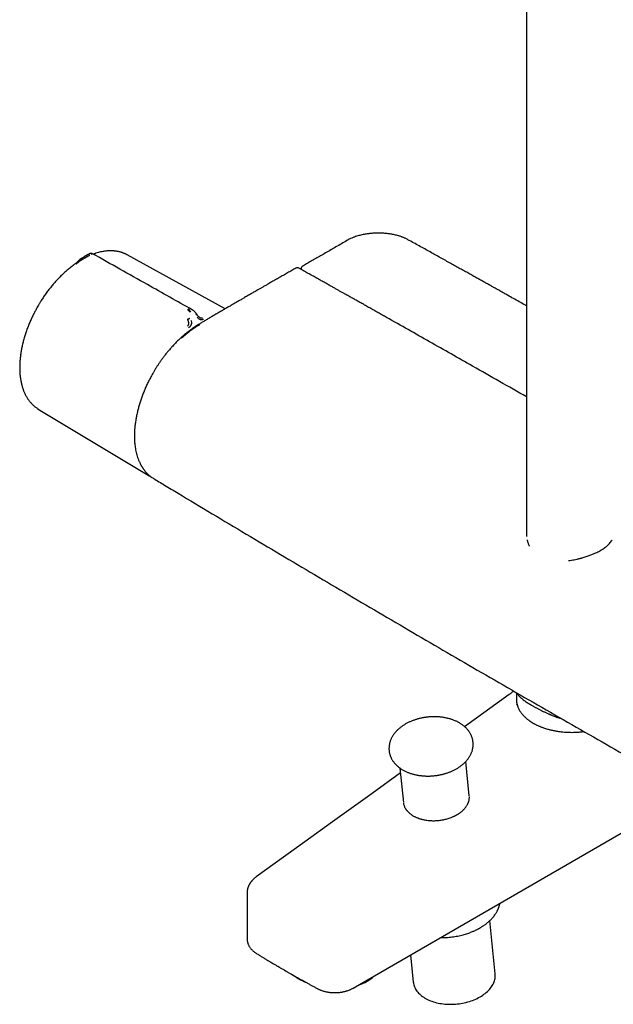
# Model space of a CAD drawing. Header units: millimetres. Extents: x 8 to 1764, y 12 to 2805.
# Tile 1 of 27: x 1449 to 1597, y 290 to 535. Entities that reach past the tile are written whole.
import ezdxf

# ---------------------------------------------------------------- set-up
doc = ezdxf.new("R2010")
doc.units = ezdxf.units.MM

msp = doc.modelspace()

# ---------------------------------------------------------------- linework, layer by layer
at = {"color": 7, "linetype": 'Continuous', "lineweight": 30}
for p, q in [((1575.37, 795.85), (1575.37, 407.26)), ((1464.59, 475.64), (1464.71, 475.71)), ((1465.25, 476.43), (1465.14, 476.36)), ((1466.24, 476.99), (1465.23, 476.42)), ((1466.24, 476.99), (1466.29, 477.02)), ((1466.29, 477.02), (1466.38, 477.07)), ((1466.38, 477.07), (1466.41, 477.08)), ((1500.32, 463.48), (1475.99, 476.92)), ((1476, 476.9), (1475.99, 476.91)), ((1519.24, 473.45), (1519.23, 473.32)), ((1453.81, 438.6), (1453.85, 438.57)), ((1453.85, 438.57), (1481.2, 422.09)), ((1482.51, 421.31), (1482.49, 421.32)), ((1575.37, 407.26), (1575.38, 407.08)), ((1575.38, 407.26), (1575.38, 406.87)), ((1571.04, 367.53), (1559.96, 359.55)), ((1572.84, 368.02), (1572.84, 366.35)), ((1572.98, 365.19), (1572.97, 365.13)), ((1572.97, 365.11), (1572.97, 365.07)), ((1572.98, 365.11), (1572.98, 365.13)), ((1572.98, 365.07), (1572.98, 365.09)), ((1561.12, 342.37), (1560.26, 350.91)), ((1543.85, 349.26), (1544.7, 340.72)), ((1532.19, 294.5), (1602.08, 334.85)), ((1505.8, 318.21), (1505.8, 306.85)), ((1567.57, 298.08), (1566.24, 311.31)), ((1546.5, 302.76), (1547.17, 296.03))]:
    msp.add_line(p, q, dxfattribs=at)
at = {"color": 7, "linetype": 'Continuous', "lineweight": 30, "flags": 128}
for points in [[(1543.97, 348.04), (1536.92, 342.96), (1527.04, 335.85), (1520.18, 330.91), (1508.1, 322.22)], [(1547.17, 296.03), (1547.19, 295.9), (1547.24, 295.63), (1547.3, 295.35), (1547.39, 295.08), (1547.49, 294.81), (1547.61, 294.54), (1547.75, 294.28), (1547.91, 294.02), (1548.09, 293.77), (1548.28, 293.53), (1548.49, 293.29), (1548.72, 293.06), (1548.96, 292.84), (1549.22, 292.63), (1549.49, 292.42), (1549.78, 292.22), (1550.09, 292.03), (1550.4, 291.86), (1550.73, 291.69), (1551.08, 291.53), (1551.43, 291.38), (1551.8, 291.24), (1552.17, 291.11), (1552.56, 291), (1552.95, 290.89), (1553.36, 290.8), (1553.77, 290.72), (1554.19, 290.65), (1554.61, 290.59), (1555.04, 290.55), (1555.47, 290.51), (1555.91, 290.49), (1556.35, 290.48), (1556.79, 290.49), (1557.23, 290.5), (1557.67, 290.53), (1558.12, 290.57), (1558.56, 290.63), (1559, 290.69), (1559.43, 290.77), (1559.86, 290.86), (1560.29, 290.96), (1560.71, 291.07), (1561.13, 291.19), (1561.54, 291.33), (1561.94, 291.47), (1562.33, 291.63), (1562.71, 291.79), (1563.08, 291.97), (1563.44, 292.15), (1563.8, 292.35), (1564.13, 292.55), (1564.46, 292.76), (1564.77, 292.98), (1565.07, 293.21), (1565.35, 293.44), (1565.62, 293.68), (1565.88, 293.93), (1566.11, 294.19), (1566.34, 294.44), (1566.54, 294.71), (1566.73, 294.98), (1566.9, 295.25), (1567.05, 295.52), (1567.18, 295.8), (1567.3, 296.08), (1567.39, 296.36), (1567.47, 296.65), (1567.53, 296.93), (1567.57, 297.22), (1567.59, 297.5), (1567.59, 297.79), (1567.57, 298.07), (1567.57, 298.08)]]:
    msp.add_lwpolyline(points, dxfattribs=at)
at = {"color": 7, "linetype": 'Continuous', "lineweight": 30}
for centre, radius, start, end in [((1485.11, 428.59), 7.58, 238.9216, 242.3159), ((1531.3, 303.78), 8.75, 285.8499, 314.1447)]:
    msp.add_arc(centre, radius, start, end, dxfattribs=at)
for points, knots in [([(1530.65, 480.49), (1530.19, 480.22), (1529.29, 479.7), (1527.94, 478.91), (1526.63, 478.15), (1525.35, 477.41), (1524.11, 476.69), (1522.91, 476), (1521.75, 475.33), (1520.65, 474.7), (1519.93, 474.29), (1519.59, 474.09)], [0, 0, 0, 0, 0.124286, 0.246108, 0.365163, 0.481188, 0.59396, 0.701554, 0.8061, 0.907601, 1, 1, 1, 1]), ([(1545.82, 480.71), (1545.71, 480.77), (1545.5, 480.89), (1545.18, 481.04), (1544.9, 481.16), (1544.65, 481.26), (1544.44, 481.34), (1544.19, 481.44), (1543.89, 481.54), (1543.48, 481.67), (1543.03, 481.79), (1542.53, 481.91), (1542.05, 482.01), (1541.59, 482.1), (1541.13, 482.17), (1540.64, 482.23), (1540.12, 482.28), (1539.57, 482.32), (1539.01, 482.34), (1538.46, 482.35), (1537.92, 482.34), (1537.4, 482.31), (1536.91, 482.28), (1536.47, 482.24), (1536.06, 482.19), (1535.64, 482.13), (1535.17, 482.06), (1534.67, 481.96), (1534.14, 481.85), (1533.61, 481.71), (1533.07, 481.55), (1532.48, 481.35), (1531.86, 481.11), (1531.23, 480.82), (1530.84, 480.6), (1530.65, 480.49)], [0, 0, 0, 0, 0.027488, 0.051892, 0.073227, 0.091503, 0.106728, 0.118929, 0.144279, 0.168316, 0.202276, 0.233783, 0.267129, 0.294015, 0.322509, 0.35261, 0.384316, 0.417628, 0.452386, 0.485816, 0.516891, 0.549515, 0.579046, 0.605474, 0.629024, 0.654443, 0.683636, 0.71661, 0.748578, 0.783453, 0.820571, 0.857296, 0.905197, 0.95238, 1, 1, 1, 1]), ([(1575.37, 464.24), (1575.27, 464.29), (1574.66, 464.63), (1573.57, 465.25), (1572.1, 466.07), (1570.99, 466.69), (1570.21, 467.13), (1569.75, 467.39), (1569.25, 467.67), (1568.72, 467.97), (1568.09, 468.32), (1567.36, 468.73), (1566.52, 469.2), (1565.66, 469.68), (1564.79, 470.17), (1563.9, 470.66), (1562.97, 471.18), (1562, 471.73), (1560.98, 472.3), (1559.92, 472.89), (1558.81, 473.5), (1557.66, 474.14), (1556.47, 474.81), (1555.23, 475.5), (1553.95, 476.21), (1552.66, 476.93), (1551.34, 477.66), (1550.02, 478.4), (1548.65, 479.15), (1547.25, 479.93), (1546.3, 480.45), (1545.82, 480.71)], [0, 0, 0, 0, 0.01044, 0.061492, 0.111152, 0.15942, 0.174372, 0.190191, 0.207086, 0.225058, 0.244106, 0.270679, 0.299098, 0.329363, 0.357946, 0.388001, 0.419528, 0.452526, 0.486997, 0.522939, 0.560354, 0.59924, 0.639598, 0.681429, 0.724731, 0.769504, 0.813067, 0.857939, 0.904118, 0.951656, 1, 1, 1, 1]), ([(1475.99, 476.91), (1475.97, 476.92), (1475.91, 476.96), (1475.81, 477.01), (1475.67, 477.08), (1475.5, 477.16), (1475.29, 477.25), (1475.06, 477.35), (1474.81, 477.44), (1474.56, 477.52), (1474.28, 477.61), (1473.98, 477.69), (1473.65, 477.76), (1473.37, 477.81), (1473.13, 477.85), (1472.94, 477.87), (1472.78, 477.89), (1472.63, 477.9), (1472.47, 477.91), (1472.27, 477.93), (1472.01, 477.93), (1471.7, 477.93), (1471.35, 477.92), (1470.97, 477.9), (1470.55, 477.85), (1470.11, 477.79), (1469.61, 477.7), (1469.08, 477.58), (1468.49, 477.42), (1467.98, 477.26), (1467.66, 477.14), (1467.54, 477.1)], [0, 0, 0, 0, 0.008215, 0.021129, 0.037964, 0.060981, 0.088753, 0.121276, 0.156455, 0.189902, 0.221478, 0.267326, 0.308585, 0.345282, 0.373866, 0.397512, 0.416188, 0.432203, 0.451018, 0.47285, 0.504257, 0.540251, 0.580701, 0.624521, 0.671269, 0.720871, 0.773246, 0.833947, 0.897715, 0.962928, 1, 1, 1, 1]), ([(1464.34, 475.89), (1464.29, 475.85), (1464.2, 475.8), (1464.09, 475.7), (1464, 475.6), (1463.92, 475.52), (1463.85, 475.44), (1463.79, 475.38), (1463.74, 475.32), (1463.66, 475.24), (1463.57, 475.14), (1463.45, 475.02), (1463.31, 474.89), (1463.14, 474.76), (1463.02, 474.67), (1462.96, 474.63)], [0, 0, 0, 0, 0.095163, 0.169303, 0.228977, 0.302533, 0.360489, 0.389509, 0.431223, 0.485937, 0.554509, 0.639467, 0.743326, 0.863933, 1, 1, 1, 1]), ([(1464.59, 475.64), (1464.57, 475.63), (1464.53, 475.6), (1464.47, 475.57), (1464.42, 475.54), (1464.37, 475.51), (1464.33, 475.48), (1464.25, 475.43), (1464.13, 475.35), (1463.96, 475.22), (1463.82, 475.1), (1463.73, 475.01), (1463.67, 474.96), (1463.57, 474.87), (1463.43, 474.74), (1463.32, 474.65), (1463.26, 474.6)], [0, 0, 0, 0, 0.057991, 0.10977, 0.155121, 0.193885, 0.225949, 0.251235, 0.383772, 0.500699, 0.62012, 0.662199, 0.705491, 0.750036, 0.865862, 1, 1, 1, 1]), ([(1464.45, 475.95), (1464.44, 475.95), (1464.43, 475.94), (1464.39, 475.92), (1464.36, 475.9), (1464.33, 475.88), (1464.33, 475.88)], [0, 0, 0, 0, 0.091302, 0.394815, 0.898322, 1, 1, 1, 1]), ([(1465.14, 476.38), (1465.03, 476.32), (1464.81, 476.19), (1464.56, 476.04), (1464.41, 475.94), (1464.37, 475.92)], [0, 0, 0, 0, 0.392363, 0.831482, 1, 1, 1, 1]), ([(1464.77, 476.14), (1464.73, 476.11), (1464.66, 476.05), (1464.58, 475.93), (1464.55, 475.81), (1464.56, 475.71), (1464.58, 475.66), (1464.59, 475.64)], [0, 0, 0, 0, 0.267043, 0.533283, 0.776145, 0.888556, 1, 1, 1, 1]), ([(1466.64, 476.81), (1466.56, 476.77), (1466.41, 476.68), (1466.21, 476.57), (1466.06, 476.49), (1465.96, 476.43), (1465.86, 476.37), (1465.76, 476.32), (1465.66, 476.26), (1465.56, 476.2), (1465.44, 476.13), (1465.35, 476.08), (1465.29, 476.04), (1465.25, 476.02), (1465.21, 476), (1465.17, 475.98), (1465.14, 475.96), (1465.07, 475.92), (1464.98, 475.86), (1464.88, 475.81), (1464.81, 475.77), (1464.76, 475.74), (1464.73, 475.72), (1464.72, 475.71), (1464.71, 475.71), (1464.71, 475.71), (1464.71, 475.71), (1464.71, 475.71), (1464.71, 475.71)], [0, 0, 0, 0, 0.105519, 0.223552, 0.265929, 0.309813, 0.355203, 0.402096, 0.45048, 0.500342, 0.557796, 0.625012, 0.644201, 0.664036, 0.684509, 0.705613, 0.72734, 0.749683, 0.826474, 0.888743, 0.936907, 0.963998, 0.983488, 0.99547, 0.998664, 0.999564, 0.99984, 1, 1, 1, 1]), ([(1467.35, 477.21), (1467.3, 477.24), (1467.2, 477.28), (1467.07, 477.31), (1466.97, 477.31), (1466.9, 477.3), (1466.85, 477.29), (1466.81, 477.28), (1466.78, 477.27), (1466.74, 477.26), (1466.69, 477.24), (1466.64, 477.21), (1466.59, 477.19), (1466.52, 477.15), (1466.45, 477.11), (1466.41, 477.09)], [0, 0, 0, 0, 0.141272, 0.259687, 0.322235, 0.380048, 0.422363, 0.439743, 0.458624, 0.507044, 0.567109, 0.677101, 0.756121, 0.863682, 1, 1, 1, 1]), ([(1467.34, 477.21), (1467.34, 477.21), (1467.35, 477.22), (1467.33, 477.21), (1467.28, 477.18), (1467.2, 477.13), (1467.09, 477.07), (1467.04, 477.04)], [0, 0, 0, 0, 0.044241, 0.263304, 0.465229, 0.746562, 1, 1, 1, 1]), ([(1492.14, 463.26), (1488.43, 465.35), (1480.16, 470.01), (1471.89, 474.65), (1467.34, 477.21)], [0, 0, 0, 0, 0.449624, 1, 1, 1, 1]), ([(1462.96, 474.63), (1462.94, 474.62), (1462.78, 474.51), (1462.49, 474.29), (1462.08, 473.98), (1461.67, 473.65), (1461.26, 473.32), (1460.86, 472.97), (1460.46, 472.62), (1460.06, 472.25), (1459.67, 471.87), (1459.28, 471.48), (1458.89, 471.09), (1458.51, 470.68), (1458.14, 470.27), (1457.76, 469.85), (1457.4, 469.42), (1457.04, 468.98), (1456.68, 468.54), (1456.34, 468.09), (1456, 467.63), (1455.66, 467.17), (1455.34, 466.71), (1455.03, 466.25), (1454.73, 465.8), (1454.48, 465.39), (1454.25, 465.03), (1454.02, 464.64), (1453.86, 464.37), (1453.76, 464.19)], [0, 0, 0, 0, 0.005331, 0.0452, 0.085057, 0.124901, 0.164731, 0.204547, 0.244347, 0.28413, 0.323896, 0.363641, 0.403363, 0.443061, 0.482729, 0.522363, 0.561954, 0.601494, 0.640965, 0.680347, 0.719601, 0.758667, 0.797431, 0.835665, 0.872816, 0.907136, 0.93432, 0.95884, 1, 1, 1, 1]), ([(1517.97, 473.63), (1517.63, 473.44), (1516.93, 473.04), (1515.88, 472.44), (1514.84, 471.84), (1513.85, 471.28), (1512.91, 470.74), (1512.02, 470.23), (1511.2, 469.76), (1510.45, 469.33), (1509.77, 468.94), (1509.13, 468.57), (1508.53, 468.23), (1507.98, 467.91), (1507.48, 467.63), (1507.04, 467.37), (1506.61, 467.12), (1506.16, 466.86), (1505.69, 466.59), (1505.13, 466.26), (1504.47, 465.88), (1503.72, 465.45), (1502.94, 465), (1502.16, 464.54), (1501.36, 464.08), (1500.52, 463.59), (1499.64, 463.08), (1498.73, 462.55), (1498.1, 462.18), (1497.79, 462)], [0, 0, 0, 0, 0.050285, 0.104172, 0.155583, 0.204518, 0.250975, 0.294955, 0.336456, 0.372322, 0.406105, 0.437805, 0.467421, 0.494954, 0.520403, 0.540603, 0.561384, 0.583594, 0.607232, 0.632299, 0.667285, 0.704721, 0.744606, 0.782289, 0.821925, 0.863514, 0.907056, 0.952551, 1, 1, 1, 1]), ([(1518.72, 473.61), (1518.68, 473.63), (1518.58, 473.68), (1518.43, 473.71), (1518.3, 473.72), (1518.19, 473.71), (1518.08, 473.68), (1518.01, 473.64), (1517.97, 473.63)], [0, 0, 0, 0, 0.187625, 0.416359, 0.547102, 0.688495, 0.839875, 1, 1, 1, 1]), ([(1575.37, 441.59), (1570.89, 444.14), (1562.85, 448.73), (1551.24, 455.31), (1543.75, 459.54), (1539.48, 461.95), (1538.42, 462.55), (1537.37, 463.14), (1536.33, 463.72), (1535.49, 464.2), (1534.83, 464.57), (1534.35, 464.84), (1533.88, 465.1), (1533.42, 465.36), (1532.96, 465.62), (1532.51, 465.87), (1532.06, 466.13), (1531.61, 466.38), (1531.14, 466.65), (1530.63, 466.93), (1530.08, 467.24), (1529.48, 467.58), (1528.84, 467.94), (1528.16, 468.32), (1527.43, 468.73), (1526.66, 469.16), (1525.84, 469.62), (1524.97, 470.11), (1524.04, 470.63), (1523.07, 471.18), (1522.05, 471.75), (1520.98, 472.34), (1519.87, 472.97), (1519.11, 473.39), (1518.72, 473.61)], [0, 0, 0, 0, 0.236947, 0.425955, 0.614962, 0.633591, 0.65222, 0.670848, 0.689265, 0.707141, 0.71572, 0.724168, 0.732484, 0.740669, 0.748722, 0.756645, 0.764436, 0.7725, 0.780587, 0.789502, 0.799244, 0.809813, 0.821209, 0.833207, 0.846004, 0.859598, 0.87399, 0.889499, 0.905838, 0.923009, 0.94101, 0.959842, 0.979506, 1, 1, 1, 1]), ([(1519.59, 474.09), (1519.56, 474.06), (1519.5, 474.02), (1519.42, 473.95), (1519.35, 473.86), (1519.29, 473.75), (1519.25, 473.61), (1519.24, 473.5), (1519.24, 473.45)], [0, 0, 0, 0, 0.158072, 0.307855, 0.448335, 0.578893, 0.809101, 1, 1, 1, 1]), ([(1453.76, 464.19), (1453.65, 464), (1453.5, 463.74), (1453.28, 463.35), (1453.11, 463.02), (1452.9, 462.62), (1452.68, 462.2), (1452.47, 461.76), (1452.25, 461.3), (1452.03, 460.82), (1451.82, 460.34), (1451.61, 459.85), (1451.4, 459.35), (1451.21, 458.84), (1451.02, 458.33), (1450.83, 457.81), (1450.66, 457.29), (1450.49, 456.77), (1450.34, 456.25), (1450.19, 455.73), (1450.05, 455.2), (1449.93, 454.68), (1449.81, 454.16), (1449.7, 453.63), (1449.6, 453.11), (1449.52, 452.6), (1449.44, 452.08), (1449.38, 451.57), (1449.32, 451.06), (1449.28, 450.56), (1449.25, 450.06), (1449.22, 449.56), (1449.21, 449.07), (1449.22, 448.58), (1449.23, 448.11), (1449.25, 447.63), (1449.29, 447.17), (1449.33, 446.71), (1449.39, 446.26), (1449.46, 445.81), (1449.54, 445.38), (1449.64, 444.95), (1449.74, 444.53), (1449.85, 444.12), (1449.98, 443.72), (1450.12, 443.33), (1450.26, 442.95), (1450.42, 442.58), (1450.59, 442.22), (1450.78, 441.87), (1450.97, 441.53), (1451.17, 441.21), (1451.38, 440.89), (1451.61, 440.59), (1451.84, 440.3), (1452.08, 440.02), (1452.34, 439.76), (1452.6, 439.51), (1452.88, 439.27), (1453.16, 439.04), (1453.45, 438.83), (1453.68, 438.68), (1453.82, 438.59), (1453.85, 438.57)], [0, 0, 0, 0, 0.018887, 0.026408, 0.038912, 0.05188, 0.065781, 0.080286, 0.095261, 0.1106, 0.126226, 0.142085, 0.158134, 0.17434, 0.190679, 0.207129, 0.223674, 0.240302, 0.257002, 0.273764, 0.290581, 0.307447, 0.324356, 0.341303, 0.358284, 0.375296, 0.392336, 0.409401, 0.426489, 0.443598, 0.460725, 0.477869, 0.495029, 0.512202, 0.529389, 0.546587, 0.563795, 0.581012, 0.598236, 0.615467, 0.632702, 0.649941, 0.667183, 0.684426, 0.701669, 0.71891, 0.736148, 0.753382, 0.770611, 0.787834, 0.805051, 0.822261, 0.839465, 0.856664, 0.873859, 0.891053, 0.908249, 0.925451, 0.942663, 0.959891, 0.977142, 0.994421, 1, 1, 1, 1]), ([(1491.66, 462.62), (1491.61, 462.69), (1491.5, 462.84), (1491.33, 463.04), (1491.16, 463.21), (1491.02, 463.28), (1490.96, 463.31)], [0, 0, 0, 0, 0.265521, 0.518395, 0.761069, 1, 1, 1, 1]), ([(1491.8, 462.7), (1491.76, 462.78), (1491.67, 462.94), (1491.52, 463.15), (1491.36, 463.32), (1491.24, 463.4), (1491.18, 463.44)], [0, 0, 0, 0, 0.265295, 0.517666, 0.760452, 1, 1, 1, 1]), ([(1493.27, 462.17), (1493.21, 462.26), (1493.11, 462.41), (1492.95, 462.6), (1492.81, 462.75), (1492.71, 462.84), (1492.64, 462.92), (1492.55, 462.98), (1492.44, 463.07), (1492.3, 463.17), (1492.19, 463.24), (1492.13, 463.27)], [0, 0, 0, 0, 0.189091, 0.345617, 0.467948, 0.555332, 0.604368, 0.669227, 0.756905, 0.867213, 1, 1, 1, 1]), ([(1490.95, 459.17), (1490.98, 459.19), (1491.04, 459.24), (1491.12, 459.32), (1491.18, 459.41), (1491.23, 459.51), (1491.26, 459.61), (1491.29, 459.73), (1491.3, 459.85), (1491.3, 459.97), (1491.28, 460.11), (1491.25, 460.27), (1491.22, 460.4), (1491.19, 460.48), (1491.18, 460.53), (1491.16, 460.59), (1491.13, 460.65), (1491.11, 460.72), (1491.07, 460.79), (1491.05, 460.85), (1491.03, 460.89), (1491.02, 460.9), (1491.02, 460.9), (1491.02, 460.9), (1491.02, 460.9), (1491.02, 460.9), (1491.02, 460.9), (1491.02, 460.9)], [0, 0, 0, 0, 0.069387, 0.134485, 0.194662, 0.249743, 0.307068, 0.376636, 0.440738, 0.499957, 0.574105, 0.657507, 0.749996, 0.772318, 0.798284, 0.82785, 0.860957, 0.897534, 0.937489, 0.984145, 0.995886, 0.998893, 0.999683, 0.9999, 0.999964, 0.999986, 1, 1, 1, 1]), ([(1491.02, 460.9), (1491.04, 460.91), (1491.07, 460.93), (1491.16, 460.97), (1491.28, 461.04), (1491.44, 461.11), (1491.54, 461.16), (1491.58, 461.18)], [0, 0, 0, 0, 0.111887, 0.22473, 0.467859, 0.733586, 1, 1, 1, 1]), ([(1491.24, 458.79), (1491.3, 458.84), (1491.44, 458.94), (1491.58, 459.07), (1491.66, 459.16), (1491.71, 459.21), (1491.75, 459.26), (1491.81, 459.34), (1491.87, 459.43), (1491.92, 459.52), (1491.95, 459.6), (1491.98, 459.67), (1492, 459.74), (1492.03, 459.82), (1492.05, 459.93), (1492.05, 460.12), (1492, 460.34), (1491.92, 460.51), (1491.89, 460.59)], [0, 0, 0, 0, 0.125554, 0.251039, 0.290001, 0.310057, 0.344618, 0.393554, 0.456767, 0.493798, 0.534579, 0.576341, 0.60187, 0.627562, 0.693703, 0.759502, 0.875658, 1, 1, 1, 1]), ([(1493.06, 462.02), (1493.09, 462.05), (1493.17, 462.1), (1493.24, 462.15), (1493.27, 462.17), (1493.27, 462.17), (1493.27, 462.17)], [0, 0, 0, 0, 0.339023, 0.67717, 0.986559, 1, 1, 1, 1]), ([(1494.02, 461.37), (1493.98, 461.4), (1493.9, 461.45), (1493.76, 461.56), (1493.65, 461.67), (1493.56, 461.76), (1493.51, 461.83), (1493.45, 461.91), (1493.36, 462.03), (1493.3, 462.13), (1493.26, 462.18)], [0, 0, 0, 0, 0.167119, 0.294535, 0.49673, 0.568777, 0.632344, 0.709151, 0.831203, 1, 1, 1, 1]), ([(1494.93, 460.89), (1494.87, 460.86), (1494.74, 460.81), (1494.54, 460.77), (1494.34, 460.77), (1494.14, 460.81), (1493.97, 460.88), (1493.85, 460.97), (1493.73, 461.08), (1493.58, 461.24), (1493.47, 461.39), (1493.42, 461.46)], [0, 0, 0, 0, 0.12498, 0.249974, 0.375129, 0.4995, 0.626711, 0.691987, 0.75435, 0.875912, 1, 1, 1, 1]), ([(1497.79, 462), (1497.49, 461.83), (1496.91, 461.49), (1496.06, 460.99), (1495.26, 460.51), (1494.49, 460.05), (1493.99, 459.74), (1493.74, 459.59)], [0, 0, 0, 0, 0.219597, 0.429338, 0.629285, 0.819492, 1, 1, 1, 1]), ([(1494.02, 461.38), (1494.05, 461.36), (1494.12, 461.32), (1494.22, 461.28), (1494.34, 461.25), (1494.47, 461.24), (1494.59, 461.25), (1494.65, 461.28), (1494.68, 461.29)], [0, 0, 0, 0, 0.144184, 0.286189, 0.418383, 0.692421, 0.838755, 1, 1, 1, 1]), ([(1493.74, 459.59), (1493.56, 459.47), (1493.21, 459.25), (1492.7, 458.92), (1492.24, 458.6), (1491.83, 458.31), (1491.46, 458.04), (1491.14, 457.8), (1490.87, 457.59), (1490.64, 457.41), (1490.44, 457.25), (1490.26, 457.1), (1490.08, 456.95), (1489.89, 456.79), (1489.7, 456.62), (1489.55, 456.49), (1489.46, 456.4), (1489.42, 456.37), (1489.4, 456.35), (1489.39, 456.34), (1489.38, 456.34), (1489.38, 456.33), (1489.38, 456.33), (1489.39, 456.33)], [0, 0, 0, 0, 0.123789, 0.237432, 0.340854, 0.434019, 0.516918, 0.589547, 0.651907, 0.703995, 0.746063, 0.786121, 0.827955, 0.871573, 0.91699, 0.957954, 0.975822, 0.982526, 0.987306, 0.988936, 0.990839, 0.995805, 1, 1, 1, 1]), ([(1494, 459.57), (1493.8, 459.44), (1493.42, 459.2), (1492.86, 458.83), (1492.34, 458.48), (1491.84, 458.12), (1491.31, 457.72), (1490.75, 457.27), (1490.14, 456.76), (1489.74, 456.4), (1489.54, 456.22)], [0, 0, 0, 0, 0.131159, 0.253724, 0.369247, 0.479525, 0.586401, 0.724, 0.861491, 1, 1, 1, 1]), ([(1489.3, 456.25), (1489.04, 456.02), (1488.54, 455.55), (1487.81, 454.82), (1487.13, 454.08), (1486.49, 453.36), (1485.89, 452.64), (1485.33, 451.93), (1484.81, 451.24), (1484.32, 450.57), (1483.88, 449.92), (1483.45, 449.28), (1483.05, 448.64), (1482.67, 448.01), (1482.32, 447.43), (1482.02, 446.88), (1481.66, 446.21), (1481.24, 445.39), (1480.78, 444.43), (1480.36, 443.47), (1479.97, 442.52), (1479.61, 441.55), (1479.27, 440.56), (1478.96, 439.56), (1478.68, 438.54), (1478.43, 437.51), (1478.21, 436.47), (1478.04, 435.42), (1477.93, 434.59), (1477.86, 433.96), (1477.83, 433.54), (1477.8, 433.15), (1477.78, 432.8), (1477.77, 432.49), (1477.77, 432.23), (1477.77, 432.01), (1477.76, 431.84), (1477.77, 431.72), (1477.77, 431.6), (1477.77, 431.47), (1477.77, 431.29), (1477.78, 430.98), (1477.81, 430.53), (1477.85, 429.96), (1477.92, 429.36), (1478.02, 428.74), (1478.14, 428.1), (1478.29, 427.46), (1478.47, 426.83), (1478.69, 426.19), (1478.9, 425.66), (1479.09, 425.24), (1479.23, 424.95), (1479.37, 424.69), (1479.48, 424.48), (1479.58, 424.32), (1479.65, 424.21), (1479.69, 424.13), (1479.73, 424.07), (1479.78, 424), (1479.84, 423.9), (1479.93, 423.76), (1480.05, 423.6), (1480.17, 423.43), (1480.31, 423.25), (1480.5, 423.01), (1480.77, 422.71), (1481.1, 422.38), (1481.44, 422.07), (1481.79, 421.79), (1482.13, 421.54), (1482.37, 421.39), (1482.49, 421.32)], [0, 0, 0, 0, 0.024328, 0.047742, 0.070241, 0.091823, 0.112487, 0.13223, 0.15105, 0.168947, 0.18592, 0.201969, 0.218847, 0.234566, 0.249129, 0.262536, 0.274791, 0.298093, 0.32185, 0.343847, 0.366226, 0.388989, 0.412135, 0.435667, 0.459637, 0.484059, 0.508931, 0.534249, 0.560014, 0.570445, 0.580948, 0.591037, 0.600025, 0.607907, 0.614682, 0.620351, 0.624576, 0.627872, 0.630304, 0.633524, 0.638245, 0.644466, 0.658715, 0.674197, 0.690916, 0.708874, 0.727831, 0.746959, 0.766189, 0.787411, 0.808753, 0.819979, 0.830922, 0.840389, 0.848262, 0.854542, 0.859227, 0.861242, 0.863413, 0.866328, 0.869987, 0.875837, 0.882808, 0.890185, 0.897858, 0.905826, 0.922339, 0.939994, 0.956189, 0.971605, 0.986207, 1, 1, 1, 1]), ([(1489.54, 456.22), (1489.52, 456.23), (1489.47, 456.26), (1489.41, 456.28), (1489.36, 456.28), (1489.32, 456.27), (1489.3, 456.26), (1489.3, 456.25)], [0, 0, 0, 0, 0.2041567, 0.4199384, 0.6442308, 0.8730338, 1, 1, 1, 1]), ([(1481.6, 421.87), (1481.68, 421.83), (1481.77, 421.78), (1481.87, 421.73), (1481.88, 421.73)], [0, 0, 0, 0, 0.801282, 1, 1, 1, 1]), ([(1482.51, 421.31), (1483.42, 420.76), (1485.47, 419.53), (1490.34, 416.6), (1497.12, 412.53), (1505.6, 407.47), (1514.1, 402.41), (1522.6, 397.38), (1531.11, 392.35), (1539.63, 387.35), (1548.16, 382.35), (1556.69, 377.37), (1565.24, 372.41), (1573.8, 367.46), (1582.36, 362.53), (1590.93, 357.61), (1599.51, 352.71), (1608.1, 347.82), (1616.7, 342.95), (1625.3, 338.09), (1633.92, 333.25), (1642.54, 328.42), (1651.17, 323.61), (1658.44, 319.57), (1663.32, 316.87), (1665.32, 315.76), (1665.81, 315.49)], [0, 0, 0, 0, 0.015117, 0.033843, 0.080529, 0.127214, 0.173901, 0.220588, 0.267275, 0.313963, 0.360651, 0.40734, 0.454028, 0.500717, 0.547406, 0.594095, 0.640783, 0.687472, 0.73416, 0.780847, 0.827535, 0.874222, 0.920908, 0.967593, 0.992008, 1, 1, 1, 1]), ([(1575.49, 406.06), (1575.5, 406.02), (1575.53, 405.85), (1575.61, 405.55), (1575.72, 405.19), (1575.85, 404.88), (1575.95, 404.64), (1576.02, 404.51), (1576.04, 404.47)], [0, 0, 0, 0, 0.073903, 0.320934, 0.543489, 0.741801, 0.915981, 1, 1, 1, 1]), ([(1585.79, 400.87), (1586.03, 400.9), (1586.5, 400.96), (1587.18, 401.08), (1587.71, 401.19), (1588.09, 401.28), (1588.33, 401.33), (1588.56, 401.39), (1588.79, 401.45), (1589.01, 401.51), (1589.33, 401.59), (1589.73, 401.71), (1590.22, 401.86), (1590.69, 402.02), (1591.14, 402.19), (1591.58, 402.35), (1592, 402.53), (1592.43, 402.71), (1592.88, 402.92), (1593.37, 403.17), (1593.8, 403.41), (1594.17, 403.63), (1594.41, 403.78), (1594.56, 403.89), (1594.65, 403.95), (1594.73, 404.01), (1594.81, 404.06), (1594.89, 404.12), (1595, 404.21), (1595.14, 404.32), (1595.32, 404.46), (1595.5, 404.62), (1595.68, 404.79), (1595.87, 404.97), (1596.1, 405.23), (1596.38, 405.57), (1596.56, 405.85), (1596.65, 405.99)], [0, 0, 0, 0, 0.051978, 0.101502, 0.148574, 0.166399, 0.183846, 0.200915, 0.217607, 0.233921, 0.249859, 0.287553, 0.324535, 0.360812, 0.396385, 0.431261, 0.465444, 0.498938, 0.540321, 0.584139, 0.630398, 0.66227, 0.695207, 0.70401, 0.712887, 0.721837, 0.730859, 0.739956, 0.749125, 0.768743, 0.790085, 0.813152, 0.837944, 0.864461, 0.88943, 0.944715, 1, 1, 1, 1]), ([(1572.21, 368.39), (1572.05, 368.27), (1571.66, 367.98), (1571.27, 367.7), (1571.04, 367.53)], [0, 0, 0, 0, 0.403416, 1, 1, 1, 1]), ([(1573.04, 367.91), (1573.05, 367.88), (1573.1, 367.77), (1573.22, 367.57), (1573.41, 367.29), (1573.67, 367), (1573.99, 366.68), (1574.34, 366.38), (1574.72, 366.09), (1575.12, 365.82), (1575.53, 365.55), (1575.95, 365.29), (1576.37, 365.04), (1576.73, 364.83), (1577.04, 364.65), (1577.3, 364.51), (1577.57, 364.36), (1577.85, 364.21), (1578.14, 364.05), (1578.44, 363.89), (1578.84, 363.69), (1579.35, 363.43), (1579.99, 363.13), (1580.47, 362.91), (1580.78, 362.77), (1580.9, 362.72), (1581.03, 362.66), (1581.16, 362.61), (1581.3, 362.55), (1581.44, 362.49), (1581.59, 362.43), (1581.86, 362.32), (1582.27, 362.15), (1582.82, 361.95), (1583.39, 361.75), (1583.84, 361.6), (1584.1, 361.52), (1584.15, 361.5)], [0, 0, 0, 0, 0.014221, 0.057204, 0.098856, 0.152326, 0.203454, 0.252255, 0.298749, 0.342958, 0.384906, 0.424624, 0.462147, 0.497516, 0.517844, 0.538528, 0.559573, 0.580988, 0.602777, 0.624946, 0.647502, 0.689868, 0.733579, 0.778661, 0.786341, 0.794327, 0.802622, 0.811223, 0.820133, 0.82935, 0.838875, 0.848708, 0.881617, 0.917573, 0.952251, 0.989361, 1, 1, 1, 1]), ([(1572.84, 366.33), (1572.84, 366.24), (1572.84, 366.06), (1572.87, 365.8), (1572.9, 365.57), (1572.93, 365.37), (1572.97, 365.2), (1573.01, 365.05), (1573.05, 364.93), (1573.08, 364.81), (1573.12, 364.7), (1573.16, 364.58), (1573.21, 364.46), (1573.28, 364.28), (1573.39, 364.04), (1573.55, 363.74), (1573.72, 363.44), (1573.92, 363.15), (1574.15, 362.84), (1574.4, 362.53), (1574.66, 362.25), (1574.93, 361.97), (1575.18, 361.74), (1575.43, 361.53), (1575.67, 361.33), (1575.89, 361.16), (1576.09, 361.02), (1576.26, 360.9), (1576.42, 360.79), (1576.56, 360.7), (1576.67, 360.64), (1576.75, 360.59), (1576.82, 360.54), (1576.91, 360.49), (1577.03, 360.42), (1577.18, 360.33), (1577.38, 360.22), (1577.65, 360.09), (1577.96, 359.93), (1578.3, 359.78), (1578.62, 359.64), (1578.95, 359.51), (1579.26, 359.39), (1579.63, 359.26), (1580.05, 359.12), (1580.53, 358.97), (1581.1, 358.82), (1581.79, 358.65), (1582.63, 358.48), (1583.51, 358.34), (1584.37, 358.24), (1585.19, 358.18), (1585.96, 358.15), (1586.71, 358.14), (1587.44, 358.16), (1588.1, 358.19), (1588.69, 358.24), (1589.19, 358.3), (1589.5, 358.34), (1589.64, 358.36)], [0, 0, 0, 0, 0.017461, 0.034406, 0.049248, 0.061986, 0.072619, 0.0826, 0.090257, 0.097791, 0.10536, 0.112963, 0.120564, 0.128138, 0.14893, 0.170325, 0.189564, 0.210588, 0.233632, 0.256708, 0.278533, 0.299709, 0.320566, 0.335864, 0.35214, 0.369479, 0.380194, 0.391268, 0.401374, 0.409532, 0.41585, 0.420147, 0.423756, 0.428968, 0.435822, 0.444318, 0.454452, 0.46972, 0.48737, 0.504867, 0.521588, 0.537533, 0.552704, 0.567101, 0.59149, 0.613288, 0.633682, 0.669267, 0.705915, 0.743609, 0.782336, 0.814057, 0.846231, 0.877521, 0.907697, 0.936767, 0.960152, 0.982771, 1, 1, 1, 1]), ([(1550.87, 361.95), (1550.72, 361.94), (1550.52, 361.91), (1550.22, 361.87), (1549.96, 361.83), (1549.66, 361.78), (1549.34, 361.72), (1549.01, 361.65), (1548.67, 361.57), (1548.32, 361.48), (1547.97, 361.38), (1547.62, 361.26), (1547.28, 361.14), (1546.93, 361.01), (1546.59, 360.87), (1546.25, 360.72), (1545.91, 360.56), (1545.59, 360.4), (1545.26, 360.22), (1544.95, 360.03), (1544.65, 359.83), (1544.35, 359.63), (1544.06, 359.42), (1543.79, 359.2), (1543.52, 358.97), (1543.26, 358.73), (1543.02, 358.49), (1542.79, 358.24), (1542.57, 357.98), (1542.37, 357.72), (1542.18, 357.45), (1542.01, 357.17), (1541.85, 356.89), (1541.7, 356.61), (1541.57, 356.32), (1541.46, 356.03), (1541.36, 355.73), (1541.28, 355.44), (1541.22, 355.14), (1541.17, 354.84), (1541.14, 354.54), (1541.12, 354.24), (1541.12, 353.93), (1541.14, 353.63), (1541.18, 353.33), (1541.24, 353.03), (1541.31, 352.73), (1541.4, 352.43), (1541.51, 352.14), (1541.63, 351.85), (1541.77, 351.56), (1541.94, 351.28), (1542.12, 351), (1542.32, 350.72), (1542.53, 350.46), (1542.77, 350.19), (1543.01, 349.95), (1543.26, 349.72), (1543.52, 349.51), (1543.79, 349.3), (1544.07, 349.1), (1544.36, 348.92), (1544.66, 348.74), (1544.98, 348.57), (1545.3, 348.41), (1545.63, 348.26), (1545.97, 348.12), (1546.32, 347.99), (1546.68, 347.87), (1547.04, 347.77), (1547.41, 347.67), (1547.78, 347.58), (1548.16, 347.51), (1548.54, 347.44), (1548.93, 347.39), (1549.31, 347.34), (1549.7, 347.31), (1550.09, 347.28), (1550.48, 347.27), (1550.86, 347.27), (1551.21, 347.27), (1551.52, 347.28), (1551.8, 347.3), (1552.06, 347.32), (1552.24, 347.34), (1552.33, 347.35)], [0, 0, 0, 0, 0.013658, 0.019206, 0.028413, 0.037974, 0.048233, 0.05894, 0.069997, 0.081324, 0.092866, 0.104582, 0.116441, 0.12842, 0.140501, 0.15267, 0.164914, 0.177225, 0.189594, 0.202014, 0.214478, 0.226981, 0.239514, 0.25207, 0.264643, 0.277224, 0.289805, 0.302379, 0.314936, 0.327468, 0.339968, 0.352427, 0.364841, 0.377205, 0.389517, 0.401778, 0.413989, 0.426156, 0.438285, 0.450387, 0.462471, 0.474551, 0.486641, 0.498756, 0.510912, 0.523124, 0.535405, 0.547772, 0.560241, 0.572827, 0.585546, 0.59841, 0.611429, 0.624612, 0.637963, 0.651484, 0.665173, 0.677601, 0.690097, 0.702651, 0.715253, 0.727895, 0.740566, 0.753258, 0.765962, 0.778671, 0.791379, 0.80408, 0.816768, 0.829441, 0.842095, 0.854726, 0.867333, 0.879909, 0.892451, 0.904949, 0.917388, 0.929743, 0.941965, 0.953943, 0.965376, 0.975503, 0.982963, 0.991357, 1, 1, 1, 1]), ([(1552.33, 347.35), (1552.48, 347.36), (1552.68, 347.38), (1552.98, 347.42), (1553.24, 347.46), (1553.54, 347.51), (1553.86, 347.58), (1554.19, 347.65), (1554.53, 347.73), (1554.88, 347.82), (1555.22, 347.92), (1555.57, 348.03), (1555.92, 348.15), (1556.27, 348.28), (1556.61, 348.42), (1556.95, 348.57), (1557.28, 348.73), (1557.61, 348.9), (1557.93, 349.08), (1558.24, 349.27), (1558.55, 349.46), (1558.85, 349.67), (1559.13, 349.88), (1559.41, 350.1), (1559.68, 350.33), (1559.93, 350.56), (1560.18, 350.81), (1560.41, 351.06), (1560.62, 351.32), (1560.83, 351.58), (1561.02, 351.85), (1561.19, 352.12), (1561.35, 352.4), (1561.5, 352.69), (1561.62, 352.98), (1561.74, 353.27), (1561.84, 353.56), (1561.92, 353.86), (1561.98, 354.16), (1562.03, 354.46), (1562.06, 354.76), (1562.07, 355.06), (1562.07, 355.36), (1562.05, 355.67), (1562.01, 355.97), (1561.96, 356.27), (1561.89, 356.57), (1561.8, 356.86), (1561.69, 357.16), (1561.56, 357.45), (1561.42, 357.74), (1561.26, 358.02), (1561.08, 358.3), (1560.88, 358.57), (1560.66, 358.84), (1560.43, 359.1), (1560.18, 359.35), (1559.93, 359.58), (1559.68, 359.79), (1559.41, 360), (1559.13, 360.19), (1558.84, 360.38), (1558.53, 360.56), (1558.22, 360.73), (1557.9, 360.89), (1557.56, 361.04), (1557.22, 361.18), (1556.88, 361.3), (1556.52, 361.42), (1556.16, 361.53), (1555.79, 361.63), (1555.42, 361.71), (1555.04, 361.79), (1554.66, 361.86), (1554.27, 361.91), (1553.88, 361.96), (1553.49, 361.99), (1553.11, 362.01), (1552.72, 362.03), (1552.34, 362.03), (1551.98, 362.02), (1551.68, 362.01), (1551.4, 362), (1551.14, 361.98), (1550.96, 361.96), (1550.87, 361.95)], [0, 0, 0, 0, 0.013658, 0.019206, 0.028413, 0.037974, 0.048233, 0.05894, 0.069997, 0.081324, 0.092866, 0.104582, 0.116441, 0.12842, 0.140501, 0.15267, 0.164914, 0.177225, 0.189594, 0.202014, 0.214478, 0.226981, 0.239514, 0.25207, 0.264643, 0.277224, 0.289805, 0.302379, 0.314936, 0.327468, 0.339968, 0.352427, 0.364841, 0.377205, 0.389517, 0.401778, 0.413989, 0.426156, 0.438285, 0.450387, 0.462471, 0.474551, 0.486641, 0.498756, 0.510912, 0.523124, 0.535405, 0.547772, 0.560241, 0.572827, 0.585546, 0.59841, 0.611429, 0.624612, 0.637963, 0.651484, 0.665173, 0.677601, 0.690097, 0.702651, 0.715253, 0.727895, 0.740566, 0.753258, 0.765962, 0.778671, 0.791379, 0.80408, 0.816768, 0.829441, 0.842095, 0.854726, 0.867333, 0.879909, 0.892451, 0.904949, 0.917388, 0.929743, 0.941965, 0.953943, 0.965376, 0.975503, 0.982963, 0.991357, 1, 1, 1, 1]), ([(1544.73, 340.56), (1544.73, 340.51), (1544.75, 340.36), (1544.82, 340.11), (1544.91, 339.83), (1545.02, 339.56), (1545.14, 339.33), (1545.25, 339.14), (1545.34, 339.01), (1545.41, 338.9), (1545.47, 338.82), (1545.54, 338.74), (1545.62, 338.63), (1545.74, 338.5), (1545.88, 338.34), (1546.05, 338.18), (1546.25, 338.01), (1546.46, 337.84), (1546.7, 337.66), (1546.96, 337.49), (1547.24, 337.32), (1547.52, 337.17), (1547.8, 337.04), (1548.06, 336.93), (1548.28, 336.84), (1548.49, 336.76), (1548.68, 336.7), (1548.91, 336.62), (1549.18, 336.55), (1549.5, 336.46), (1549.88, 336.38), (1550.33, 336.3), (1550.86, 336.23), (1551.4, 336.18), (1551.94, 336.16), (1552.46, 336.16), (1553.02, 336.19), (1553.58, 336.24), (1554.13, 336.31), (1554.65, 336.4), (1555.13, 336.51), (1555.61, 336.63), (1556.09, 336.78), (1556.55, 336.94), (1556.92, 337.09), (1557.21, 337.22), (1557.43, 337.32), (1557.6, 337.41), (1557.72, 337.47), (1557.83, 337.53), (1557.94, 337.59), (1558.09, 337.67), (1558.25, 337.77), (1558.45, 337.89), (1558.68, 338.05), (1558.94, 338.24), (1559.22, 338.45), (1559.48, 338.68), (1559.71, 338.91), (1559.94, 339.15), (1560.16, 339.41), (1560.36, 339.68), (1560.53, 339.95), (1560.65, 340.17), (1560.74, 340.34), (1560.8, 340.46), (1560.84, 340.57), (1560.88, 340.67), (1560.93, 340.79), (1560.98, 340.94), (1561.03, 341.13), (1561.08, 341.34), (1561.11, 341.58), (1561.13, 341.83), (1561.14, 342.03), (1561.13, 342.14), (1561.13, 342.16)], [0, 0, 0, 0, 0.008837, 0.026837, 0.044461, 0.061712, 0.078164, 0.089681, 0.098991, 0.106096, 0.111178, 0.116733, 0.123552, 0.133402, 0.145055, 0.157786, 0.171184, 0.185249, 0.199979, 0.215374, 0.231433, 0.247081, 0.260891, 0.274171, 0.285143, 0.294125, 0.303141, 0.312554, 0.32548, 0.339409, 0.355031, 0.374868, 0.396921, 0.421191, 0.44085, 0.461755, 0.483908, 0.506969, 0.52906, 0.549893, 0.569469, 0.587788, 0.610257, 0.630493, 0.648496, 0.66053, 0.670802, 0.678913, 0.684872, 0.689077, 0.694765, 0.701935, 0.71059, 0.72073, 0.732357, 0.748273, 0.765299, 0.781808, 0.79778, 0.813212, 0.831744, 0.849432, 0.866274, 0.88193, 0.890848, 0.898441, 0.904709, 0.910102, 0.91726, 0.926615, 0.938168, 0.951492, 0.96555, 0.980301, 0.995745, 1, 1, 1, 1]), ([(1508.1, 322.22), (1508.02, 322.16), (1507.88, 322.06), (1507.7, 321.91), (1507.56, 321.79), (1507.46, 321.69), (1507.35, 321.59), (1507.23, 321.47), (1507.11, 321.34), (1507, 321.21), (1506.91, 321.11), (1506.84, 321.01), (1506.76, 320.92), (1506.68, 320.81), (1506.59, 320.68), (1506.51, 320.55), (1506.42, 320.4), (1506.33, 320.25), (1506.26, 320.1), (1506.2, 319.97), (1506.15, 319.86), (1506.1, 319.74), (1506.04, 319.59), (1505.98, 319.39), (1505.92, 319.2), (1505.89, 319.02), (1505.86, 318.87), (1505.83, 318.68), (1505.81, 318.46), (1505.81, 318.3), (1505.8, 318.21)], [0, 0, 0, 0, 0.056616, 0.103637, 0.140962, 0.168508, 0.189293, 0.229461, 0.272109, 0.302321, 0.33085, 0.355376, 0.379737, 0.406184, 0.439533, 0.475547, 0.508004, 0.55024, 0.584202, 0.613874, 0.640995, 0.665706, 0.69294, 0.742704, 0.799235, 0.824561, 0.856962, 0.897008, 0.944695, 1, 1, 1, 1]), ([(1553.98, 307.08), (1554.14, 307.08), (1554.55, 307.08), (1555.26, 307.1), (1556.04, 307.15), (1556.79, 307.23), (1557.51, 307.33), (1558.22, 307.46), (1558.91, 307.61), (1559.55, 307.77), (1560.15, 307.94), (1560.7, 308.12), (1561.2, 308.3), (1561.66, 308.47), (1562.06, 308.64), (1562.39, 308.78), (1562.68, 308.92), (1562.94, 309.04), (1563.17, 309.16), (1563.36, 309.26), (1563.52, 309.35), (1563.63, 309.41), (1563.72, 309.46), (1563.83, 309.52), (1563.98, 309.62), (1564.19, 309.74), (1564.45, 309.9), (1564.76, 310.11), (1565.12, 310.37), (1565.49, 310.65), (1565.84, 310.94), (1566.17, 311.24), (1566.48, 311.53), (1566.78, 311.85), (1567.07, 312.18), (1567.34, 312.53), (1567.58, 312.87), (1567.79, 313.19), (1567.95, 313.46), (1568.07, 313.69), (1568.17, 313.88), (1568.25, 314.06), (1568.33, 314.25), (1568.42, 314.47), (1568.5, 314.71), (1568.58, 314.97), (1568.65, 315.25), (1568.7, 315.46), (1568.72, 315.58), (1568.72, 315.59)], [0, 0, 0, 0, 0.021931, 0.060842, 0.101342, 0.134889, 0.169454, 0.204839, 0.238904, 0.271071, 0.30134, 0.32971, 0.356182, 0.380755, 0.40343, 0.420875, 0.437001, 0.451808, 0.465295, 0.477241, 0.486759, 0.492807, 0.49728, 0.503562, 0.512853, 0.525817, 0.542087, 0.561667, 0.587714, 0.614368, 0.640453, 0.665968, 0.690911, 0.715283, 0.743774, 0.77144, 0.79825, 0.82292, 0.844769, 0.86082, 0.874907, 0.887233, 0.900982, 0.917256, 0.936055, 0.954196, 0.974619, 0.997504, 1, 1, 1, 1]), ([(1505.81, 306.85), (1505.8, 306.82), (1505.8, 306.71), (1505.82, 306.51), (1505.85, 306.26), (1505.9, 306.01), (1505.96, 305.76), (1506.05, 305.51), (1506.15, 305.26), (1506.28, 305.02), (1506.42, 304.78), (1506.58, 304.54), (1506.75, 304.32), (1506.94, 304.11), (1507.13, 303.92), (1507.34, 303.73), (1507.56, 303.55), (1507.79, 303.38), (1507.97, 303.25), (1508.08, 303.19), (1508.09, 303.18)], [0, 0, 0, 0, 0.018245, 0.074743, 0.131611, 0.18898, 0.246993, 0.305798, 0.365549, 0.4264, 0.488503, 0.552, 0.617012, 0.676722, 0.737278, 0.798601, 0.860578, 0.923074, 0.985938, 1, 1, 1, 1]), ([(1508.09, 303.18), (1508.34, 303.03), (1508.81, 302.74), (1509.49, 302.32), (1510.13, 301.93), (1510.72, 301.57), (1511.25, 301.25), (1511.73, 300.96), (1512.16, 300.71), (1512.54, 300.48), (1512.86, 300.29), (1513.12, 300.14), (1513.33, 300.02), (1513.52, 299.9), (1513.7, 299.8), (1513.89, 299.69), (1514.12, 299.55), (1514.4, 299.39), (1514.7, 299.21), (1514.95, 299.07), (1515.13, 298.96), (1515.26, 298.89), (1515.37, 298.82), (1515.48, 298.76), (1515.58, 298.7), (1515.7, 298.64), (1515.86, 298.54), (1516.07, 298.42), (1516.36, 298.25), (1516.7, 298.06), (1517.08, 297.84), (1517.48, 297.62), (1517.9, 297.38), (1518.36, 297.12), (1518.86, 296.84), (1519.41, 296.53), (1519.98, 296.21), (1520.58, 295.88), (1521.2, 295.54), (1521.87, 295.18), (1522.57, 294.79), (1523.05, 294.54), (1523.3, 294.4)], [0, 0, 0, 0, 0.049932, 0.096401, 0.139405, 0.178946, 0.215024, 0.247086, 0.275807, 0.301187, 0.323227, 0.339307, 0.352983, 0.36484, 0.376913, 0.389375, 0.402227, 0.42321, 0.444326, 0.462851, 0.471779, 0.480036, 0.487689, 0.494738, 0.501183, 0.508194, 0.517092, 0.532408, 0.551292, 0.573745, 0.599767, 0.624644, 0.65209, 0.682106, 0.71469, 0.749844, 0.787566, 0.825485, 0.865689, 0.908175, 0.952946, 1, 1, 1, 1]), ([(1520.85, 295.73), (1520.72, 295.79), (1520.39, 295.91), (1519.87, 296.15), (1519.29, 296.44), (1518.71, 296.76), (1518.12, 297.11), (1517.56, 297.49), (1517.19, 297.75), (1517.01, 297.88)], [0, 0, 0, 0, 0.102733, 0.252723, 0.402708, 0.554216, 0.706567, 0.8592, 1, 1, 1, 1]), ([(1523.3, 294.4), (1523.33, 294.38), (1523.46, 294.31), (1523.68, 294.21), (1523.96, 294.08), (1524.25, 293.97), (1524.55, 293.87), (1524.85, 293.77), (1525.15, 293.69), (1525.46, 293.62), (1525.77, 293.56), (1526.08, 293.5), (1526.39, 293.46), (1526.68, 293.43), (1526.94, 293.41), (1527.17, 293.4), (1527.4, 293.39), (1527.56, 293.39), (1527.65, 293.39)], [0, 0, 0, 0, 0.030124, 0.101639, 0.172982, 0.244081, 0.314883, 0.385342, 0.455409, 0.525019, 0.594057, 0.662302, 0.72926, 0.793638, 0.853899, 0.896627, 0.941552, 1, 1, 1, 1]), ([(1527.65, 293.39), (1527.77, 293.39), (1527.94, 293.39), (1528.18, 293.4), (1528.39, 293.41), (1528.64, 293.43), (1528.9, 293.46), (1529.18, 293.5), (1529.45, 293.54), (1529.74, 293.6), (1530.02, 293.66), (1530.31, 293.73), (1530.59, 293.81), (1530.87, 293.91), (1531.15, 294.01), (1531.43, 294.12), (1531.7, 294.24), (1531.95, 294.37), (1532.11, 294.46), (1532.19, 294.5)], [0, 0, 0, 0, 0.071824, 0.101189, 0.149896, 0.200487, 0.254777, 0.311451, 0.369994, 0.429997, 0.491182, 0.553343, 0.616334, 0.68004, 0.744371, 0.809251, 0.874606, 0.940362, 1, 1, 1, 1])]:
    msp.add_open_spline(points, degree=3, knots=knots, dxfattribs=at)

doc.saveas('drawing.dxf')
